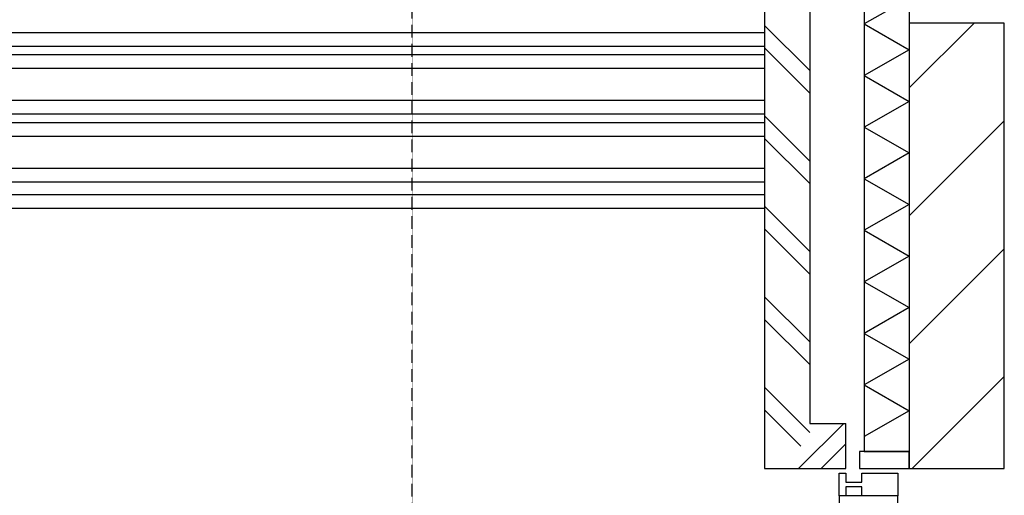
# Model space of a CAD drawing. Extents: x -66955 to 52345, y -20450 to 69550.
# Tile 16 of 132: x -55506 to -53330, y 10571 to 11622. Entities that reach past the tile are written whole.
import ezdxf

# ---------------------------------------------------------------- set-up
doc = ezdxf.new("R2010")
doc.units = 0
doc.header["$MEASUREMENT"] = 0
doc.linetypes.add('DASHED', pattern=[0.75, 0.5, -0.25])
for name, color, linetype in [('STRAMIEN--05-', 7, 'CONTINUOUS'), ('VERD1$--21-', 7, 'CONTINUOUS'), ('VERD1$--31-', 7, 'CONTINUOUS'), ('VERD1--21-', 7, 'CONTINUOUS'), ('VERD1--27-', 7, 'CONTINUOUS')]:
    doc.layers.add(name, color=color, linetype=linetype)

# ---------------------------------------------------------------- blocks, each defined once
blk = doc.blocks.new('*O155')
at = {"layer": 'VERD1$--21-', "color": 7, "linetype": 'CONTINUOUS'}
for points in [[(77.5, 1393), (-32.5, 1393), (-32.5, 1355), (77.5, 1355)], [(77.5, -1393), (-32.5, -1393), (-32.5, -1355), (77.5, -1355)]]:
    blk.add_lwpolyline(points, close=True, dxfattribs=at)
at = {"layer": 'VERD1$--31-', "color": 7, "linetype": 'CONTINUOUS'}
for points in [[(52.5, 1295), (-27.5, 1295), (-27.5, 1315), (-62.5, 1315), (-62.5, 1295), (-77.5, 1295), (-77.5, 1345), (-62.5, 1345), (-62.5, 1325), (-27.5, 1325), (-27.5, 1345), (52.5, 1345)], [(52.5, 1295), (-77.5, 1295), (-77.5, -1295), (52.5, -1295)], [(52.5, -25), (-27.5, -25), (-27.5, -5), (-62.5, -5), (-62.5, -25), (-77.5, -25), (-77.5, 25), (-62.5, 25), (-62.5, 5), (-27.5, 5), (-27.5, 25), (52.5, 25)], [(52.5, -1295), (-27.5, -1295), (-27.5, -1315), (-62.5, -1315), (-62.5, -1295), (-77.5, -1295), (-77.5, -1345), (-62.5, -1345), (-62.5, -1325), (-27.5, -1325), (-27.5, -1345), (52.5, -1345)]]:
    blk.add_lwpolyline(points, close=True, dxfattribs=at)
blk = doc.blocks.new('MRKFFF')
at = {"layer": 'VERD1$--21-', "color": 7, "linetype": 'CONTINUOUS'}
blk.add_blockref('*O155', (-77.5, -1355), dxfattribs=at)

msp = doc.modelspace()

# ---------------------------------------------------------------- linework, layer by layer
at = {"layer": 'STRAMIEN--05-', "color": 251, "linetype": 'DASHED'}
msp.add_line((-54639, 4749), (-54639, 69050), dxfattribs=at)
at = {"layer": 'VERD1--21-', "color": 7, "linetype": 'CONTINUOUS'}
for p, q in [((-53860, 12635), (-53860, 10630)), ((-53760, 12635), (-53760, 10730)), ((-53640, 11955), (-53640, 10668)), ((-53540, 11955), (-53540, 10668)), ((-53860, 11610), (-53760, 11510)), ((-53540, 11471.84), (-53396.84, 11615)), ((-53860, 11560), (-53760, 11460)), ((-53860, 11410), (-53760, 11310)), ((-53540, 11189), (-53330, 11399)), ((-53860, 11360), (-53760, 11260)), ((-53860, 11210), (-53760, 11110)), ((-53860, 11160), (-53760, 11060)), ((-53540, 10906.16), (-53330, 11116.16)), ((-53860, 11010), (-53760, 10910)), ((-53860, 10960), (-53760, 10860)), ((-53533.31, 10630), (-53330, 10833.31)), ((-53860, 10810), (-53760, 10710)), ((-53860, 10760), (-53780, 10680)), ((-53785, 10630), (-53685, 10730)), ((-53760, 10730), (-53680, 10730)), ((-53680, 10630), (-53680, 10730)), ((-53735, 10630), (-53680, 10685)), ((-53640, 10668), (-53540, 10668)), ((-53860, 10630), (-53680, 10630))]:
    msp.add_line(p, q, dxfattribs=at)
for points in [[(-53640, 11727), (-53540, 11670), (-53640, 11613)], [(-53640, 11613), (-53540, 11556), (-53640, 11499)], [(-53640, 11499), (-53540, 11442), (-53640, 11385)], [(-53640, 11385), (-53540, 11328), (-53640, 11271)], [(-53640, 11271), (-53540, 11214), (-53640, 11157)], [(-53640, 11157), (-53540, 11100), (-53640, 11043)], [(-53640, 11043), (-53540, 10986), (-53640, 10929)], [(-53640, 10929), (-53540, 10872), (-53640, 10815)], [(-53640, 10815), (-53540, 10758), (-53640, 10701)]]:
    msp.add_lwpolyline(points, dxfattribs=at)
msp.add_lwpolyline([(-53540, 11615), (-53540, 10630), (-53330, 10630), (-53330, 11615)], close=True, dxfattribs=at)
at = {"layer": 'VERD1--27-', "color": 251, "linetype": 'CONTINUOUS'}
for p, q in [((-53860, 11593.49), (-65764.88, 11593.49)), ((-53860, 11563.49), (-65764.88, 11563.49)), ((-53860, 11544.49), (-65764.88, 11544.49)), ((-53860, 11514.49), (-65764.88, 11514.49)), ((-53860, 11443.49), (-65764.88, 11443.49)), ((-53860, 11413.49), (-65764.88, 11413.49)), ((-53860, 11394.49), (-65764.88, 11394.49)), ((-53860, 11364.49), (-65764.88, 11364.49)), ((-53860, 11293.49), (-65764.88, 11293.49)), ((-53860, 11263.49), (-65764.88, 11263.49))]:
    msp.add_line(p, q, dxfattribs=at)
at = {"layer": 'VERD1--27-', "color": 7, "linetype": 'CONTINUOUS'}
for p, q in [((-53860, 11235), (-65764.88, 11235)), ((-53860, 11205), (-65764.88, 11205))]:
    msp.add_line(p, q, dxfattribs=at)

# ---------------------------------------------------------------- block references
at = {"layer": 'VERD1$--21-', "color": 7, "linetype": 'CONTINUOUS'}
msp.add_blockref('MRKFFF', (-53540, 10630), dxfattribs=at)

doc.saveas('drawing.dxf')
